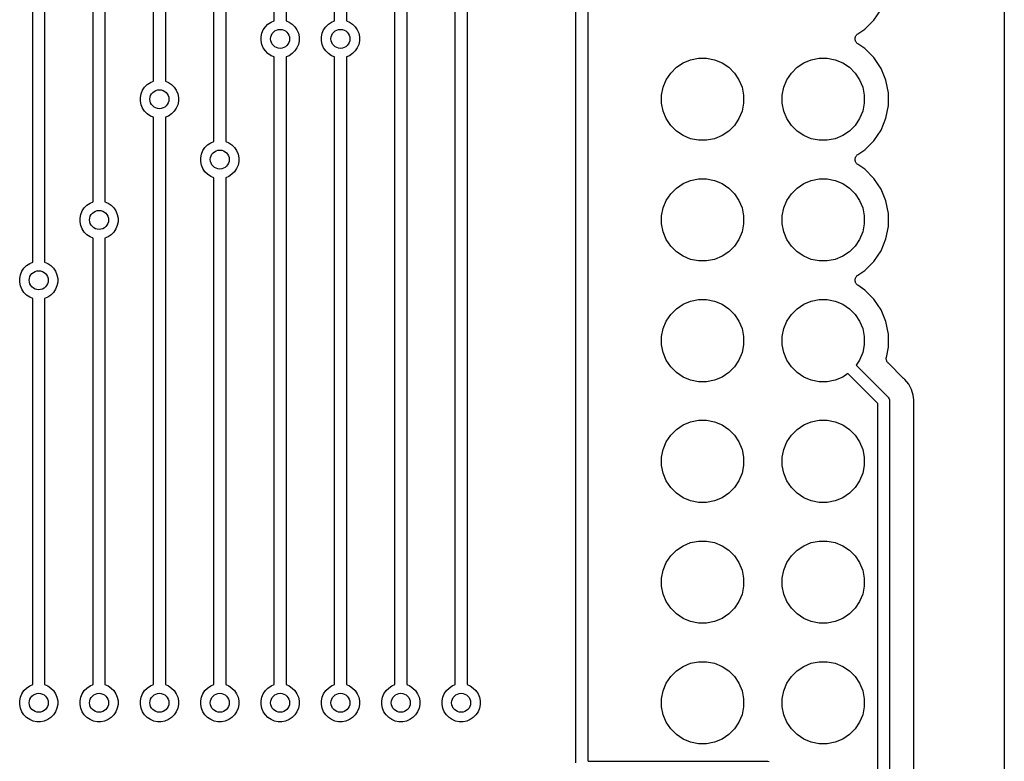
# Model space of a CAD drawing. Extents: x 4.65 to 8.55, y -5.31 to -3.29.
# Tile 23 of 29: x 7.73 to 8.55, y -4.7 to -4.08. Entities that reach past the tile are written whole.
import ezdxf

# ---------------------------------------------------------------- set-up
doc = ezdxf.new("R2010")
doc.units = 0
doc.header["$MEASUREMENT"] = 0
doc.layers.add('BLACK', color=7, linetype='CONTINUOUS')

msp = doc.modelspace()

# ---------------------------------------------------------------- linework, layer by layer
at = {"layer": 'BLACK', "linetype": 'CONTINUOUS'}
for p, q in [((8.55, -3.85309), (8.55, -5.19793)), ((7.74508, -4.28499), (7.74508, -3.91501)), ((7.75492, -3.91501), (7.75492, -4.28499)), ((7.79508, -4.23499), (7.79508, -3.91501)), ((7.80492, -3.91501), (7.80492, -4.23499)), ((7.84508, -4.13499), (7.84508, -3.91501)), ((7.85492, -3.91501), (7.85492, -4.13499)), ((7.89508, -4.18499), (7.89508, -3.91501)), ((7.90492, -3.91501), (7.90492, -4.18499)), ((7.94508, -4.08499), (7.94508, -3.91501)), ((7.95492, -3.91501), (7.95492, -4.08499)), ((7.99508, -4.08499), (7.99508, -3.91501)), ((8.00492, -3.91501), (8.00492, -4.08499)), ((8.04508, -4.63499), (8.04508, -3.91501)), ((8.05492, -3.91501), (8.05492, -4.63499)), ((8.09508, -4.63499), (8.09508, -3.91501)), ((8.10492, -3.91501), (8.10492, -4.63499)), ((8.19508, -4.69976), (8.19508, -3.95204)), ((8.20492, -3.95024), (8.20492, -4.69796)), ((8.44194, -4.08442), (8.44785, -4.07558)), ((7.93996, -4.08777), (7.94254, -4.08604)), ((7.94254, -4.08604), (7.94508, -4.08499)), ((7.95492, -4.08499), (7.95746, -4.08604)), ((7.95746, -4.08604), (7.96004, -4.08777)), ((7.98996, -4.08777), (7.99254, -4.08604)), ((7.99254, -4.08604), (7.99508, -4.08499)), ((8.00492, -4.08499), (8.00746, -4.08604)), ((8.00746, -4.08604), (8.01004, -4.08777)), ((8.43442, -4.09194), (8.44194, -4.08442)), ((7.93486, -4.09541), (7.93604, -4.09254)), ((7.93604, -4.09254), (7.93777, -4.08996)), ((7.93777, -4.08996), (7.93996, -4.08777)), ((7.96004, -4.08777), (7.96223, -4.08996)), ((7.96223, -4.08996), (7.96396, -4.09254)), ((7.96396, -4.09254), (7.96514, -4.09541)), ((7.98486, -4.09541), (7.98604, -4.09254)), ((7.98604, -4.09254), (7.98777, -4.08996)), ((7.98777, -4.08996), (7.98996, -4.08777)), ((8.01004, -4.08777), (8.01223, -4.08996)), ((8.01223, -4.08996), (8.01396, -4.09254)), ((8.01396, -4.09254), (8.01514, -4.09541)), ((8.42859, -4.09584), (8.43442, -4.09194)), ((7.93425, -4.09845), (7.93486, -4.09541)), ((7.93425, -4.10155), (7.93425, -4.09845)), ((7.93486, -4.10459), (7.93425, -4.10155)), ((7.96514, -4.09541), (7.96575, -4.09845)), ((7.96575, -4.10155), (7.96514, -4.10459)), ((7.96575, -4.09845), (7.96575, -4.10155)), ((7.98425, -4.09845), (7.98486, -4.09541)), ((7.98425, -4.10155), (7.98425, -4.09845)), ((7.98486, -4.10459), (7.98425, -4.10155)), ((8.01514, -4.09541), (8.01575, -4.09845)), ((8.01575, -4.10155), (8.01514, -4.10459)), ((8.01575, -4.09845), (8.01575, -4.10155)), ((8.42637, -4.09995), (8.42642, -4.09948)), ((8.42637, -4.09997), (8.42637, -4.09995)), ((8.42637, -4.09998), (8.42637, -4.09997)), ((8.42641, -4.10045), (8.42637, -4.09998)), ((8.42645, -4.10092), (8.42641, -4.10045)), ((8.42642, -4.09948), (8.42647, -4.09901)), ((8.42646, -4.10094), (8.42645, -4.10092)), ((8.42646, -4.10095), (8.42646, -4.10094)), ((8.42659, -4.10141), (8.42646, -4.10095)), ((8.42647, -4.09898), (8.42661, -4.09853)), ((8.42647, -4.09899), (8.42647, -4.09898)), ((8.42647, -4.09901), (8.42647, -4.09899)), ((8.42673, -4.10186), (8.42659, -4.10141)), ((8.42661, -4.09853), (8.42675, -4.09807)), ((8.42673, -4.10187), (8.42673, -4.10186)), ((8.42674, -4.10189), (8.42673, -4.10187)), ((8.42696, -4.10231), (8.42674, -4.10189)), ((8.42675, -4.09807), (8.42676, -4.09806)), ((8.42676, -4.09805), (8.42699, -4.09763)), ((8.42676, -4.09806), (8.42676, -4.09805)), ((8.42718, -4.10273), (8.42696, -4.10231)), ((8.42699, -4.09763), (8.42721, -4.09721)), ((8.42718, -4.10274), (8.42718, -4.10273)), ((8.42719, -4.10275), (8.42718, -4.10274)), ((8.42749, -4.10312), (8.42719, -4.10275)), ((8.42721, -4.09721), (8.42722, -4.0972)), ((8.42722, -4.0972), (8.42723, -4.09719)), ((8.42723, -4.09719), (8.42753, -4.09683)), ((8.42779, -4.10349), (8.42749, -4.10312)), ((8.42753, -4.09683), (8.42783, -4.09646)), ((8.42783, -4.09646), (8.42784, -4.09645)), ((8.42784, -4.09645), (8.42785, -4.09644)), ((8.42785, -4.09644), (8.42822, -4.09614)), ((8.42822, -4.09614), (8.42859, -4.09584)), ((7.93604, -4.10746), (7.93486, -4.10459)), ((7.93777, -4.11004), (7.93604, -4.10746)), ((7.93996, -4.11223), (7.93777, -4.11004)), ((7.96223, -4.11004), (7.96004, -4.11223)), ((7.96396, -4.10746), (7.96223, -4.11004)), ((7.96514, -4.10459), (7.96396, -4.10746)), ((7.98604, -4.10746), (7.98486, -4.10459)), ((7.98777, -4.11004), (7.98604, -4.10746)), ((7.98996, -4.11223), (7.98777, -4.11004)), ((8.01223, -4.11004), (8.01004, -4.11223)), ((8.01396, -4.10746), (8.01223, -4.11004)), ((8.01514, -4.10459), (8.01396, -4.10746)), ((8.4278, -4.1035), (8.42779, -4.10349)), ((8.4278, -4.10351), (8.4278, -4.1035)), ((8.42816, -4.10381), (8.4278, -4.10351)), ((8.42853, -4.10412), (8.42816, -4.10381)), ((8.42855, -4.10413), (8.42853, -4.10412)), ((8.42859, -4.10416), (8.42855, -4.10413)), ((8.42855, -4.10413), (8.42855, -4.10413)), ((8.42855, -4.10413), (8.42855, -4.10413)), ((8.43442, -4.10806), (8.42859, -4.10416)), ((8.44194, -4.11558), (8.43442, -4.10806)), ((7.94254, -4.11396), (7.93996, -4.11223)), ((7.94508, -4.11501), (7.94254, -4.11396)), ((7.94508, -4.63499), (7.94508, -4.11501)), ((7.95746, -4.11396), (7.95492, -4.11501)), ((7.95492, -4.11501), (7.95492, -4.63499)), ((7.96004, -4.11223), (7.95746, -4.11396)), ((7.99254, -4.11396), (7.98996, -4.11223)), ((7.99508, -4.11501), (7.99254, -4.11396)), ((7.99508, -4.63499), (7.99508, -4.11501)), ((8.00746, -4.11396), (8.00492, -4.11501)), ((8.00492, -4.11501), (8.00492, -4.63499)), ((8.01004, -4.11223), (8.00746, -4.11396)), ((8.28389, -4.11987), (8.29008, -4.11731)), ((8.29008, -4.11731), (8.29665, -4.116)), ((8.29665, -4.116), (8.30335, -4.116)), ((8.30335, -4.116), (8.30992, -4.11731)), ((8.30992, -4.11731), (8.31611, -4.11987)), ((8.38389, -4.11987), (8.39008, -4.11731)), ((8.39008, -4.11731), (8.39665, -4.116)), ((8.39665, -4.116), (8.40335, -4.116)), ((8.40335, -4.116), (8.40992, -4.11731)), ((8.40992, -4.11731), (8.41611, -4.11987)), ((8.44785, -4.12442), (8.44194, -4.11558)), ((8.27359, -4.12833), (8.27833, -4.12359)), ((8.27833, -4.12359), (8.28389, -4.11987)), ((8.31611, -4.11987), (8.32167, -4.12359)), ((8.32167, -4.12359), (8.32641, -4.12833)), ((8.37359, -4.12833), (8.37833, -4.12359)), ((8.37833, -4.12359), (8.38389, -4.11987)), ((8.41611, -4.11987), (8.42167, -4.12359)), ((8.42167, -4.12359), (8.42641, -4.12833)), ((8.45192, -4.13425), (8.44785, -4.12442)), ((7.84254, -4.13604), (7.84508, -4.13499)), ((7.85492, -4.13499), (7.85746, -4.13604)), ((8.26731, -4.14008), (8.26987, -4.13389)), ((8.26987, -4.13389), (8.27359, -4.12833)), ((8.32641, -4.12833), (8.33013, -4.13389)), ((8.33013, -4.13389), (8.33269, -4.14008)), ((8.36731, -4.14008), (8.36987, -4.13389)), ((8.36987, -4.13389), (8.37359, -4.12833)), ((8.42641, -4.12833), (8.43013, -4.13389)), ((8.43013, -4.13389), (8.43269, -4.14008)), ((8.454, -4.14468), (8.45192, -4.13425)), ((7.83486, -4.14541), (7.83604, -4.14254)), ((7.83604, -4.14254), (7.83777, -4.13996)), ((7.83777, -4.13996), (7.83996, -4.13777)), ((7.83996, -4.13777), (7.84254, -4.13604)), ((7.85746, -4.13604), (7.86004, -4.13777)), ((7.86004, -4.13777), (7.86223, -4.13996)), ((7.86223, -4.13996), (7.86396, -4.14254)), ((7.86396, -4.14254), (7.86514, -4.14541)), ((8.266, -4.14665), (8.26731, -4.14008)), ((8.33269, -4.14008), (8.334, -4.14665)), ((8.366, -4.14665), (8.36731, -4.14008)), ((8.43269, -4.14008), (8.434, -4.14665)), ((7.83425, -4.14845), (7.83486, -4.14541)), ((7.83425, -4.15155), (7.83425, -4.14845)), ((7.83486, -4.15459), (7.83425, -4.15155)), ((7.86514, -4.14541), (7.86575, -4.14845)), ((7.86575, -4.15155), (7.86514, -4.15459)), ((7.86575, -4.14845), (7.86575, -4.15155)), ((8.266, -4.15335), (8.266, -4.14665)), ((8.334, -4.14665), (8.334, -4.15335)), ((8.366, -4.15335), (8.366, -4.14665)), ((8.434, -4.14665), (8.434, -4.15335)), ((8.454, -4.15532), (8.454, -4.14468)), ((7.83604, -4.15746), (7.83486, -4.15459)), ((7.83777, -4.16004), (7.83604, -4.15746)), ((7.83996, -4.16223), (7.83777, -4.16004)), ((7.86223, -4.16004), (7.86004, -4.16223)), ((7.86396, -4.15746), (7.86223, -4.16004)), ((7.86514, -4.15459), (7.86396, -4.15746)), ((8.26731, -4.15992), (8.266, -4.15335)), ((8.26987, -4.16611), (8.26731, -4.15992)), ((8.33269, -4.15992), (8.33013, -4.16611)), ((8.334, -4.15335), (8.33269, -4.15992)), ((8.36731, -4.15992), (8.366, -4.15335)), ((8.36987, -4.16611), (8.36731, -4.15992)), ((8.43269, -4.15992), (8.43013, -4.16611)), ((8.434, -4.15335), (8.43269, -4.15992)), ((8.45192, -4.16575), (8.454, -4.15532)), ((7.84254, -4.16396), (7.83996, -4.16223)), ((7.84508, -4.16501), (7.84254, -4.16396)), ((7.84508, -4.63499), (7.84508, -4.16501)), ((7.85746, -4.16396), (7.85492, -4.16501)), ((7.85492, -4.16501), (7.85492, -4.63499)), ((7.86004, -4.16223), (7.85746, -4.16396)), ((8.27359, -4.17167), (8.26987, -4.16611)), ((8.33013, -4.16611), (8.32641, -4.17167)), ((8.37359, -4.17167), (8.36987, -4.16611)), ((8.43013, -4.16611), (8.42641, -4.17167)), ((8.44785, -4.17558), (8.45192, -4.16575)), ((8.27833, -4.17641), (8.27359, -4.17167)), ((8.28389, -4.18013), (8.27833, -4.17641)), ((8.32167, -4.17641), (8.31611, -4.18013)), ((8.32641, -4.17167), (8.32167, -4.17641)), ((8.37833, -4.17641), (8.37359, -4.17167)), ((8.38389, -4.18013), (8.37833, -4.17641)), ((8.42167, -4.17641), (8.41611, -4.18013)), ((8.42641, -4.17167), (8.42167, -4.17641)), ((8.44194, -4.18442), (8.44785, -4.17558)), ((8.29008, -4.18269), (8.28389, -4.18013)), ((8.29665, -4.184), (8.29008, -4.18269)), ((8.30335, -4.184), (8.29665, -4.184)), ((8.30992, -4.18269), (8.30335, -4.184)), ((8.31611, -4.18013), (8.30992, -4.18269)), ((8.39008, -4.18269), (8.38389, -4.18013)), ((8.39665, -4.184), (8.39008, -4.18269)), ((8.40335, -4.184), (8.39665, -4.184)), ((8.40992, -4.18269), (8.40335, -4.184)), ((8.41611, -4.18013), (8.40992, -4.18269)), ((8.43442, -4.19194), (8.44194, -4.18442)), ((7.88486, -4.19541), (7.88604, -4.19254)), ((7.88604, -4.19254), (7.88777, -4.18996)), ((7.88777, -4.18996), (7.88996, -4.18777)), ((7.88996, -4.18777), (7.89254, -4.18604)), ((7.89254, -4.18604), (7.89508, -4.18499)), ((7.90492, -4.18499), (7.90746, -4.18604)), ((7.90746, -4.18604), (7.91004, -4.18777)), ((7.91004, -4.18777), (7.91223, -4.18996)), ((7.91223, -4.18996), (7.91396, -4.19254)), ((7.91396, -4.19254), (7.91514, -4.19541)), ((8.42859, -4.19584), (8.43442, -4.19194)), ((7.88425, -4.19845), (7.88486, -4.19541)), ((7.88425, -4.20155), (7.88425, -4.19845)), ((7.91514, -4.19541), (7.91575, -4.19845)), ((7.91575, -4.19845), (7.91575, -4.20155)), ((8.42637, -4.19995), (8.42642, -4.19948)), ((8.42637, -4.19997), (8.42637, -4.19995)), ((8.42637, -4.19998), (8.42637, -4.19997)), ((8.42641, -4.20045), (8.42637, -4.19998)), ((8.42645, -4.20092), (8.42641, -4.20045)), ((8.42642, -4.19948), (8.42647, -4.19901)), ((8.42646, -4.20094), (8.42645, -4.20092)), ((8.42646, -4.20095), (8.42646, -4.20094)), ((8.42659, -4.20141), (8.42646, -4.20095)), ((8.42647, -4.19898), (8.42661, -4.19853)), ((8.42647, -4.19899), (8.42647, -4.19898)), ((8.42647, -4.19901), (8.42647, -4.19899)), ((8.42661, -4.19853), (8.42675, -4.19807)), ((8.42675, -4.19807), (8.42676, -4.19806)), ((8.42676, -4.19805), (8.42699, -4.19763)), ((8.42676, -4.19806), (8.42676, -4.19805)), ((8.42699, -4.19763), (8.42721, -4.19721)), ((8.42721, -4.19721), (8.42722, -4.1972)), ((8.42722, -4.1972), (8.42723, -4.19719)), ((8.42723, -4.19719), (8.42753, -4.19683)), ((8.42753, -4.19683), (8.42783, -4.19646)), ((8.42783, -4.19646), (8.42784, -4.19645)), ((8.42784, -4.19645), (8.42785, -4.19644)), ((8.42785, -4.19644), (8.42822, -4.19614)), ((8.42822, -4.19614), (8.42859, -4.19584)), ((7.88486, -4.20459), (7.88425, -4.20155)), ((7.88604, -4.20746), (7.88486, -4.20459)), ((7.88777, -4.21004), (7.88604, -4.20746)), ((7.91396, -4.20746), (7.91223, -4.21004)), ((7.91514, -4.20459), (7.91396, -4.20746)), ((7.91575, -4.20155), (7.91514, -4.20459)), ((8.42673, -4.20186), (8.42659, -4.20141)), ((8.42673, -4.20187), (8.42673, -4.20186)), ((8.42674, -4.20189), (8.42673, -4.20187)), ((8.42696, -4.20231), (8.42674, -4.20189)), ((8.42718, -4.20273), (8.42696, -4.20231)), ((8.42718, -4.20274), (8.42718, -4.20273)), ((8.42719, -4.20275), (8.42718, -4.20274)), ((8.42749, -4.20312), (8.42719, -4.20275)), ((8.42779, -4.20349), (8.42749, -4.20312)), ((8.4278, -4.2035), (8.42779, -4.20349)), ((8.4278, -4.20351), (8.4278, -4.2035)), ((8.42816, -4.20381), (8.4278, -4.20351)), ((8.42853, -4.20412), (8.42816, -4.20381)), ((8.42855, -4.20413), (8.42853, -4.20412)), ((8.42859, -4.20416), (8.42855, -4.20413)), ((8.42855, -4.20413), (8.42855, -4.20413)), ((8.42855, -4.20413), (8.42855, -4.20413)), ((8.43442, -4.20806), (8.42859, -4.20416)), ((8.44194, -4.21558), (8.43442, -4.20806)), ((7.88996, -4.21223), (7.88777, -4.21004)), ((7.89254, -4.21396), (7.88996, -4.21223)), ((7.89508, -4.21501), (7.89254, -4.21396)), ((7.89508, -4.63499), (7.89508, -4.21501)), ((7.90746, -4.21396), (7.90492, -4.21501)), ((7.90492, -4.21501), (7.90492, -4.63499)), ((7.91004, -4.21223), (7.90746, -4.21396)), ((7.91223, -4.21004), (7.91004, -4.21223)), ((8.28389, -4.21987), (8.29008, -4.21731)), ((8.29008, -4.21731), (8.29665, -4.216)), ((8.29665, -4.216), (8.30335, -4.216)), ((8.30335, -4.216), (8.30992, -4.21731)), ((8.30992, -4.21731), (8.31611, -4.21987)), ((8.38389, -4.21987), (8.39008, -4.21731)), ((8.39008, -4.21731), (8.39665, -4.216)), ((8.39665, -4.216), (8.40335, -4.216)), ((8.40335, -4.216), (8.40992, -4.21731)), ((8.40992, -4.21731), (8.41611, -4.21987)), ((8.44785, -4.22442), (8.44194, -4.21558)), ((8.27359, -4.22833), (8.27833, -4.22359)), ((8.27833, -4.22359), (8.28389, -4.21987)), ((8.31611, -4.21987), (8.32167, -4.22359)), ((8.32167, -4.22359), (8.32641, -4.22833)), ((8.37359, -4.22833), (8.37833, -4.22359)), ((8.37833, -4.22359), (8.38389, -4.21987)), ((8.41611, -4.21987), (8.42167, -4.22359)), ((8.42167, -4.22359), (8.42641, -4.22833)), ((8.45192, -4.23425), (8.44785, -4.22442)), ((8.26987, -4.23389), (8.27359, -4.22833)), ((8.32641, -4.22833), (8.33013, -4.23389)), ((8.36987, -4.23389), (8.37359, -4.22833)), ((8.42641, -4.22833), (8.43013, -4.23389)), ((7.78604, -4.24254), (7.78777, -4.23996)), ((7.78777, -4.23996), (7.78996, -4.23777)), ((7.78996, -4.23777), (7.79254, -4.23604)), ((7.79254, -4.23604), (7.79508, -4.23499)), ((7.80492, -4.23499), (7.80746, -4.23604)), ((7.80746, -4.23604), (7.81004, -4.23777)), ((7.81004, -4.23777), (7.81223, -4.23996)), ((7.81223, -4.23996), (7.81396, -4.24254)), ((8.266, -4.24665), (8.26731, -4.24008)), ((8.26731, -4.24008), (8.26987, -4.23389)), ((8.33013, -4.23389), (8.33269, -4.24008)), ((8.33269, -4.24008), (8.334, -4.24665)), ((8.366, -4.24665), (8.36731, -4.24008)), ((8.36731, -4.24008), (8.36987, -4.23389)), ((8.43013, -4.23389), (8.43269, -4.24008)), ((8.43269, -4.24008), (8.434, -4.24665)), ((8.454, -4.24468), (8.45192, -4.23425)), ((7.78425, -4.24845), (7.78486, -4.24541)), ((7.78425, -4.25155), (7.78425, -4.24845)), ((7.78486, -4.24541), (7.78604, -4.24254)), ((7.81396, -4.24254), (7.81514, -4.24541)), ((7.81514, -4.24541), (7.81575, -4.24845)), ((7.81575, -4.24845), (7.81575, -4.25155)), ((8.266, -4.25335), (8.266, -4.24665)), ((8.334, -4.24665), (8.334, -4.25335)), ((8.366, -4.25335), (8.366, -4.24665)), ((8.434, -4.24665), (8.434, -4.25335)), ((8.454, -4.25532), (8.454, -4.24468)), ((7.78486, -4.25459), (7.78425, -4.25155)), ((7.78604, -4.25746), (7.78486, -4.25459)), ((7.78777, -4.26004), (7.78604, -4.25746)), ((7.81396, -4.25746), (7.81223, -4.26004)), ((7.81514, -4.25459), (7.81396, -4.25746)), ((7.81575, -4.25155), (7.81514, -4.25459)), ((8.26731, -4.25992), (8.266, -4.25335)), ((8.334, -4.25335), (8.33269, -4.25992)), ((8.36731, -4.25992), (8.366, -4.25335)), ((8.434, -4.25335), (8.43269, -4.25992)), ((8.45192, -4.26575), (8.454, -4.25532)), ((7.78996, -4.26223), (7.78777, -4.26004)), ((7.79254, -4.26396), (7.78996, -4.26223)), ((7.79508, -4.26501), (7.79254, -4.26396)), ((7.79508, -4.63499), (7.79508, -4.26501)), ((7.80746, -4.26396), (7.80492, -4.26501)), ((7.80492, -4.26501), (7.80492, -4.63499)), ((7.81004, -4.26223), (7.80746, -4.26396)), ((7.81223, -4.26004), (7.81004, -4.26223)), ((8.26987, -4.26611), (8.26731, -4.25992)), ((8.27359, -4.27167), (8.26987, -4.26611)), ((8.33013, -4.26611), (8.32641, -4.27167)), ((8.33269, -4.25992), (8.33013, -4.26611)), ((8.36987, -4.26611), (8.36731, -4.25992)), ((8.37359, -4.27167), (8.36987, -4.26611)), ((8.43013, -4.26611), (8.42641, -4.27167)), ((8.43269, -4.25992), (8.43013, -4.26611)), ((8.44785, -4.27558), (8.45192, -4.26575)), ((8.27833, -4.27641), (8.27359, -4.27167)), ((8.32641, -4.27167), (8.32167, -4.27641)), ((8.37833, -4.27641), (8.37359, -4.27167)), ((8.42641, -4.27167), (8.42167, -4.27641)), ((8.28389, -4.28013), (8.27833, -4.27641)), ((8.29008, -4.28269), (8.28389, -4.28013)), ((8.31611, -4.28013), (8.30992, -4.28269)), ((8.32167, -4.27641), (8.31611, -4.28013)), ((8.38389, -4.28013), (8.37833, -4.27641)), ((8.39008, -4.28269), (8.38389, -4.28013)), ((8.41611, -4.28013), (8.40992, -4.28269)), ((8.42167, -4.27641), (8.41611, -4.28013)), ((8.44194, -4.28442), (8.44785, -4.27558)), ((7.73604, -4.29254), (7.73777, -4.28996)), ((7.73777, -4.28996), (7.73996, -4.28777)), ((7.73996, -4.28777), (7.74254, -4.28604)), ((7.74254, -4.28604), (7.74508, -4.28499)), ((7.75492, -4.28499), (7.75746, -4.28604)), ((7.75746, -4.28604), (7.76004, -4.28777)), ((7.76004, -4.28777), (7.76223, -4.28996)), ((7.76223, -4.28996), (7.76396, -4.29254)), ((8.29665, -4.284), (8.29008, -4.28269)), ((8.30335, -4.284), (8.29665, -4.284)), ((8.30992, -4.28269), (8.30335, -4.284)), ((8.39665, -4.284), (8.39008, -4.28269)), ((8.40335, -4.284), (8.39665, -4.284)), ((8.40992, -4.28269), (8.40335, -4.284)), ((8.43442, -4.29194), (8.44194, -4.28442)), ((7.73425, -4.29845), (7.73486, -4.29541)), ((7.73425, -4.30155), (7.73425, -4.29845)), ((7.73486, -4.29541), (7.73604, -4.29254)), ((7.76396, -4.29254), (7.76514, -4.29541)), ((7.76514, -4.29541), (7.76575, -4.29845)), ((7.76575, -4.29845), (7.76575, -4.30155)), ((8.42647, -4.29898), (8.42661, -4.29853)), ((8.42647, -4.29899), (8.42647, -4.29898)), ((8.42647, -4.29901), (8.42647, -4.29899)), ((8.42661, -4.29853), (8.42675, -4.29807)), ((8.42675, -4.29807), (8.42676, -4.29806)), ((8.42676, -4.29805), (8.42699, -4.29763)), ((8.42676, -4.29806), (8.42676, -4.29805)), ((8.42699, -4.29763), (8.42721, -4.29721)), ((8.42721, -4.29721), (8.42722, -4.2972)), ((8.42722, -4.2972), (8.42723, -4.29719)), ((8.42723, -4.29719), (8.42753, -4.29683)), ((8.42753, -4.29683), (8.42783, -4.29646)), ((8.42783, -4.29646), (8.42784, -4.29645)), ((8.42784, -4.29645), (8.42785, -4.29644)), ((8.42785, -4.29644), (8.42822, -4.29614)), ((8.42822, -4.29614), (8.42859, -4.29584)), ((8.42859, -4.29584), (8.43442, -4.29194)), ((7.73486, -4.30459), (7.73425, -4.30155)), ((7.73604, -4.30746), (7.73486, -4.30459)), ((7.76514, -4.30459), (7.76396, -4.30746)), ((7.76575, -4.30155), (7.76514, -4.30459)), ((8.42637, -4.29995), (8.42642, -4.29948)), ((8.42637, -4.29997), (8.42637, -4.29995)), ((8.42637, -4.29998), (8.42637, -4.29997)), ((8.42641, -4.30045), (8.42637, -4.29998)), ((8.42645, -4.30092), (8.42641, -4.30045)), ((8.42642, -4.29948), (8.42647, -4.29901)), ((8.42646, -4.30094), (8.42645, -4.30092)), ((8.42646, -4.30095), (8.42646, -4.30094)), ((8.42659, -4.30141), (8.42646, -4.30095)), ((8.42673, -4.30186), (8.42659, -4.30141)), ((8.42673, -4.30187), (8.42673, -4.30186)), ((8.42674, -4.30189), (8.42673, -4.30187)), ((8.42696, -4.30231), (8.42674, -4.30189)), ((8.42718, -4.30273), (8.42696, -4.30231)), ((8.42718, -4.30274), (8.42718, -4.30273)), ((8.42719, -4.30275), (8.42718, -4.30274)), ((8.42749, -4.30312), (8.42719, -4.30275)), ((8.42779, -4.30349), (8.42749, -4.30312)), ((8.4278, -4.3035), (8.42779, -4.30349)), ((8.4278, -4.30351), (8.4278, -4.3035)), ((8.42816, -4.30381), (8.4278, -4.30351)), ((8.42853, -4.30412), (8.42816, -4.30381)), ((8.42855, -4.30413), (8.42853, -4.30412)), ((8.42859, -4.30416), (8.42855, -4.30413)), ((8.42855, -4.30413), (8.42855, -4.30413)), ((8.42855, -4.30413), (8.42855, -4.30413)), ((8.43442, -4.30806), (8.42859, -4.30416)), ((7.73777, -4.31004), (7.73604, -4.30746)), ((7.73996, -4.31223), (7.73777, -4.31004)), ((7.74254, -4.31396), (7.73996, -4.31223)), ((7.74508, -4.31501), (7.74254, -4.31396)), ((7.74508, -4.63499), (7.74508, -4.31501)), ((7.75746, -4.31396), (7.75492, -4.31501)), ((7.75492, -4.31501), (7.75492, -4.63499)), ((7.76004, -4.31223), (7.75746, -4.31396)), ((7.76223, -4.31004), (7.76004, -4.31223)), ((7.76396, -4.30746), (7.76223, -4.31004)), ((8.44194, -4.31558), (8.43442, -4.30806)), ((8.27833, -4.32359), (8.28389, -4.31987)), ((8.28389, -4.31987), (8.29008, -4.31731)), ((8.29008, -4.31731), (8.29665, -4.316)), ((8.29665, -4.316), (8.30335, -4.316)), ((8.30335, -4.316), (8.30992, -4.31731)), ((8.30992, -4.31731), (8.31611, -4.31987)), ((8.31611, -4.31987), (8.32167, -4.32359)), ((8.37833, -4.32359), (8.38389, -4.31987)), ((8.38389, -4.31987), (8.39008, -4.31731)), ((8.39008, -4.31731), (8.39665, -4.316)), ((8.39665, -4.316), (8.40335, -4.316)), ((8.40335, -4.316), (8.40992, -4.31731)), ((8.40992, -4.31731), (8.41611, -4.31987)), ((8.41611, -4.31987), (8.42167, -4.32359)), ((8.44785, -4.32442), (8.44194, -4.31558)), ((8.26987, -4.33389), (8.27359, -4.32833)), ((8.27359, -4.32833), (8.27833, -4.32359)), ((8.32167, -4.32359), (8.32641, -4.32833)), ((8.32641, -4.32833), (8.33013, -4.33389)), ((8.36987, -4.33389), (8.37359, -4.32833)), ((8.37359, -4.32833), (8.37833, -4.32359)), ((8.42167, -4.32359), (8.42641, -4.32833)), ((8.42641, -4.32833), (8.43013, -4.33389)), ((8.45192, -4.33425), (8.44785, -4.32442)), ((8.26731, -4.34008), (8.26987, -4.33389)), ((8.33013, -4.33389), (8.33269, -4.34008)), ((8.36731, -4.34008), (8.36987, -4.33389)), ((8.43013, -4.33389), (8.43269, -4.34008)), ((8.454, -4.34468), (8.45192, -4.33425)), ((8.266, -4.34665), (8.26731, -4.34008)), ((8.266, -4.35335), (8.266, -4.34665)), ((8.33269, -4.34008), (8.334, -4.34665)), ((8.334, -4.34665), (8.334, -4.35335)), ((8.366, -4.34665), (8.36731, -4.34008)), ((8.366, -4.35335), (8.366, -4.34665)), ((8.43269, -4.34008), (8.434, -4.34665)), ((8.434, -4.34665), (8.434, -4.35335)), ((8.454, -4.35532), (8.454, -4.34468)), ((8.26731, -4.35992), (8.266, -4.35335)), ((8.334, -4.35335), (8.33269, -4.35992)), ((8.36731, -4.35992), (8.366, -4.35335)), ((8.434, -4.35335), (8.43269, -4.35992)), ((8.45229, -4.36391), (8.454, -4.35532)), ((8.26987, -4.36611), (8.26731, -4.35992)), ((8.33269, -4.35992), (8.33013, -4.36611)), ((8.36987, -4.36611), (8.36731, -4.35992)), ((8.43269, -4.35992), (8.43013, -4.36611)), ((8.45225, -4.36437), (8.45229, -4.36391)), ((8.27359, -4.37167), (8.26987, -4.36611)), ((8.27833, -4.37641), (8.27359, -4.37167)), ((8.32641, -4.37167), (8.32167, -4.37641)), ((8.33013, -4.36611), (8.32641, -4.37167)), ((8.37359, -4.37167), (8.36987, -4.36611)), ((8.37833, -4.37641), (8.37359, -4.37167)), ((8.43013, -4.36611), (8.4273, -4.37034)), ((8.4273, -4.37034), (8.45331, -4.39635)), ((8.4522, -4.36483), (8.45225, -4.36437)), ((8.4522, -4.36485), (8.4522, -4.36483)), ((8.4522, -4.36488), (8.4522, -4.36485)), ((8.45224, -4.36534), (8.4522, -4.36488)), ((8.45228, -4.3658), (8.45224, -4.36534)), ((8.45229, -4.36582), (8.45228, -4.3658)), ((8.45229, -4.36585), (8.45229, -4.36582)), ((8.45242, -4.36629), (8.45229, -4.36585)), ((8.45255, -4.36674), (8.45242, -4.36629)), ((8.45256, -4.36676), (8.45255, -4.36674)), ((8.45257, -4.36678), (8.45256, -4.36676)), ((8.45279, -4.36719), (8.45257, -4.36678)), ((8.453, -4.3676), (8.45279, -4.36719)), ((8.45302, -4.36762), (8.453, -4.3676)), ((8.45303, -4.36764), (8.45302, -4.36762)), ((8.45332, -4.368), (8.45303, -4.36764)), ((8.45361, -4.36837), (8.45332, -4.368)), ((8.45364, -4.3684), (8.45361, -4.36837)), ((8.45365, -4.3684), (8.45364, -4.3684)), ((8.45364, -4.3684), (8.45364, -4.3684)), ((8.45366, -4.36842), (8.45365, -4.3684)), ((8.46658, -4.38134), (8.45366, -4.36842)), ((8.28389, -4.38013), (8.27833, -4.37641)), ((8.29008, -4.38269), (8.28389, -4.38013)), ((8.31611, -4.38013), (8.30992, -4.38269)), ((8.32167, -4.37641), (8.31611, -4.38013)), ((8.38389, -4.38013), (8.37833, -4.37641)), ((8.39008, -4.38269), (8.38389, -4.38013)), ((8.41611, -4.38013), (8.40992, -4.38269)), ((8.42034, -4.3773), (8.41611, -4.38013)), ((8.44508, -4.40204), (8.42034, -4.3773)), ((8.29665, -4.384), (8.29008, -4.38269)), ((8.30335, -4.384), (8.29665, -4.384)), ((8.30992, -4.38269), (8.30335, -4.384)), ((8.39665, -4.384), (8.39008, -4.38269)), ((8.40335, -4.384), (8.39665, -4.384)), ((8.40992, -4.38269), (8.40335, -4.384)), ((8.46675, -4.38147), (8.46658, -4.38134)), ((8.46689, -4.38162), (8.46675, -4.38147)), ((8.46695, -4.38167), (8.46689, -4.38162)), ((8.46771, -4.38229), (8.46695, -4.38167)), ((8.47082, -4.38609), (8.46771, -4.38229)), ((8.47314, -4.39042), (8.47082, -4.38609)), ((8.45331, -4.39635), (8.4535, -4.3965)), ((8.4535, -4.3965), (8.45365, -4.39669)), ((8.45365, -4.39669), (8.45365, -4.39669)), ((8.45365, -4.39669), (8.45397, -4.39708)), ((8.47456, -4.39511), (8.47314, -4.39042)), ((8.47494, -4.39901), (8.47456, -4.39511)), ((8.44508, -4.96722), (8.44508, -4.40204)), ((8.45397, -4.39708), (8.45411, -4.39725)), ((8.45411, -4.39725), (8.45457, -4.39811)), ((8.45457, -4.39811), (8.45485, -4.39904)), ((8.45485, -4.39904), (8.45492, -4.39976)), ((8.45492, -4.39976), (8.45492, -4.39976)), ((8.45492, -4.39976), (8.45495, -4.4)), ((8.45495, -4.4), (8.45492, -4.40024)), ((8.45492, -4.40024), (8.45492, -4.96902)), ((8.47492, -4.4014), (8.47495, -4.40119)), ((8.47492, -4.40147), (8.47492, -4.4014)), ((8.47492, -4.96779), (8.47492, -4.40147)), ((8.47495, -4.39902), (8.47494, -4.39901)), ((8.47504, -4.4), (8.47495, -4.39902)), ((8.47495, -4.40098), (8.47504, -4.4)), ((8.47495, -4.40119), (8.47495, -4.40098)), ((8.27833, -4.42359), (8.28389, -4.41987)), ((8.28389, -4.41987), (8.29008, -4.41731)), ((8.29008, -4.41731), (8.29665, -4.416)), ((8.29665, -4.416), (8.30335, -4.416)), ((8.30335, -4.416), (8.30992, -4.41731)), ((8.30992, -4.41731), (8.31611, -4.41987)), ((8.31611, -4.41987), (8.32167, -4.42359)), ((8.37833, -4.42359), (8.38389, -4.41987)), ((8.38389, -4.41987), (8.39008, -4.41731)), ((8.39008, -4.41731), (8.39665, -4.416)), ((8.39665, -4.416), (8.40335, -4.416)), ((8.40335, -4.416), (8.40992, -4.41731)), ((8.40992, -4.41731), (8.41611, -4.41987)), ((8.41611, -4.41987), (8.42167, -4.42359)), ((8.26987, -4.43389), (8.27359, -4.42833)), ((8.27359, -4.42833), (8.27833, -4.42359)), ((8.32167, -4.42359), (8.32641, -4.42833)), ((8.32641, -4.42833), (8.33013, -4.43389)), ((8.36987, -4.43389), (8.37359, -4.42833)), ((8.37359, -4.42833), (8.37833, -4.42359)), ((8.42167, -4.42359), (8.42641, -4.42833)), ((8.42641, -4.42833), (8.43013, -4.43389)), ((8.26731, -4.44008), (8.26987, -4.43389)), ((8.33013, -4.43389), (8.33269, -4.44008)), ((8.36731, -4.44008), (8.36987, -4.43389)), ((8.43013, -4.43389), (8.43269, -4.44008)), ((8.266, -4.44665), (8.26731, -4.44008)), ((8.33269, -4.44008), (8.334, -4.44665)), ((8.366, -4.44665), (8.36731, -4.44008)), ((8.43269, -4.44008), (8.434, -4.44665)), ((8.266, -4.45335), (8.266, -4.44665)), ((8.26731, -4.45992), (8.266, -4.45335)), ((8.334, -4.45335), (8.33269, -4.45992)), ((8.334, -4.44665), (8.334, -4.45335)), ((8.366, -4.45335), (8.366, -4.44665)), ((8.36731, -4.45992), (8.366, -4.45335)), ((8.434, -4.45335), (8.43269, -4.45992)), ((8.434, -4.44665), (8.434, -4.45335)), ((8.26987, -4.46611), (8.26731, -4.45992)), ((8.33269, -4.45992), (8.33013, -4.46611)), ((8.36987, -4.46611), (8.36731, -4.45992)), ((8.43269, -4.45992), (8.43013, -4.46611)), ((8.27359, -4.47167), (8.26987, -4.46611)), ((8.33013, -4.46611), (8.32641, -4.47167)), ((8.37359, -4.47167), (8.36987, -4.46611)), ((8.43013, -4.46611), (8.42641, -4.47167)), ((8.27833, -4.47641), (8.27359, -4.47167)), ((8.28389, -4.48013), (8.27833, -4.47641)), ((8.32167, -4.47641), (8.31611, -4.48013)), ((8.32641, -4.47167), (8.32167, -4.47641)), ((8.37833, -4.47641), (8.37359, -4.47167)), ((8.38389, -4.48013), (8.37833, -4.47641)), ((8.42167, -4.47641), (8.41611, -4.48013)), ((8.42641, -4.47167), (8.42167, -4.47641)), ((8.29008, -4.48269), (8.28389, -4.48013)), ((8.29665, -4.484), (8.29008, -4.48269)), ((8.30335, -4.484), (8.29665, -4.484)), ((8.30992, -4.48269), (8.30335, -4.484)), ((8.31611, -4.48013), (8.30992, -4.48269)), ((8.39008, -4.48269), (8.38389, -4.48013)), ((8.39665, -4.484), (8.39008, -4.48269)), ((8.40335, -4.484), (8.39665, -4.484)), ((8.40992, -4.48269), (8.40335, -4.484)), ((8.41611, -4.48013), (8.40992, -4.48269)), ((8.28389, -4.51987), (8.29008, -4.51731)), ((8.29008, -4.51731), (8.29665, -4.516)), ((8.29665, -4.516), (8.30335, -4.516)), ((8.30335, -4.516), (8.30992, -4.51731)), ((8.30992, -4.51731), (8.31611, -4.51987)), ((8.38389, -4.51987), (8.39008, -4.51731)), ((8.39008, -4.51731), (8.39665, -4.516)), ((8.39665, -4.516), (8.40335, -4.516)), ((8.40335, -4.516), (8.40992, -4.51731)), ((8.40992, -4.51731), (8.41611, -4.51987)), ((8.27359, -4.52833), (8.27833, -4.52359)), ((8.27833, -4.52359), (8.28389, -4.51987)), ((8.31611, -4.51987), (8.32167, -4.52359)), ((8.32167, -4.52359), (8.32641, -4.52833)), ((8.37359, -4.52833), (8.37833, -4.52359)), ((8.37833, -4.52359), (8.38389, -4.51987)), ((8.41611, -4.51987), (8.42167, -4.52359)), ((8.42167, -4.52359), (8.42641, -4.52833)), ((8.26731, -4.54008), (8.26987, -4.53389)), ((8.26987, -4.53389), (8.27359, -4.52833)), ((8.32641, -4.52833), (8.33013, -4.53389)), ((8.33013, -4.53389), (8.33269, -4.54008)), ((8.36731, -4.54008), (8.36987, -4.53389)), ((8.36987, -4.53389), (8.37359, -4.52833)), ((8.42641, -4.52833), (8.43013, -4.53389)), ((8.43013, -4.53389), (8.43269, -4.54008)), ((8.266, -4.54665), (8.26731, -4.54008)), ((8.33269, -4.54008), (8.334, -4.54665)), ((8.366, -4.54665), (8.36731, -4.54008)), ((8.43269, -4.54008), (8.434, -4.54665)), ((8.266, -4.55335), (8.266, -4.54665)), ((8.334, -4.54665), (8.334, -4.55335)), ((8.366, -4.55335), (8.366, -4.54665)), ((8.434, -4.54665), (8.434, -4.55335)), ((8.26731, -4.55992), (8.266, -4.55335)), ((8.26987, -4.56611), (8.26731, -4.55992)), ((8.33269, -4.55992), (8.33013, -4.56611)), ((8.334, -4.55335), (8.33269, -4.55992)), ((8.36731, -4.55992), (8.366, -4.55335)), ((8.36987, -4.56611), (8.36731, -4.55992)), ((8.43269, -4.55992), (8.43013, -4.56611)), ((8.434, -4.55335), (8.43269, -4.55992)), ((8.27359, -4.57167), (8.26987, -4.56611)), ((8.33013, -4.56611), (8.32641, -4.57167)), ((8.37359, -4.57167), (8.36987, -4.56611)), ((8.43013, -4.56611), (8.42641, -4.57167)), ((8.27833, -4.57641), (8.27359, -4.57167)), ((8.32641, -4.57167), (8.32167, -4.57641)), ((8.37833, -4.57641), (8.37359, -4.57167)), ((8.42641, -4.57167), (8.42167, -4.57641)), ((8.28389, -4.58013), (8.27833, -4.57641)), ((8.29008, -4.58269), (8.28389, -4.58013)), ((8.29665, -4.584), (8.29008, -4.58269)), ((8.30335, -4.584), (8.29665, -4.584)), ((8.30992, -4.58269), (8.30335, -4.584)), ((8.31611, -4.58013), (8.30992, -4.58269)), ((8.32167, -4.57641), (8.31611, -4.58013)), ((8.38389, -4.58013), (8.37833, -4.57641)), ((8.39008, -4.58269), (8.38389, -4.58013)), ((8.39665, -4.584), (8.39008, -4.58269)), ((8.40335, -4.584), (8.39665, -4.584)), ((8.40992, -4.58269), (8.40335, -4.584)), ((8.41611, -4.58013), (8.40992, -4.58269)), ((8.42167, -4.57641), (8.41611, -4.58013)), ((8.29008, -4.61731), (8.29665, -4.616)), ((8.29665, -4.616), (8.30335, -4.616)), ((8.30335, -4.616), (8.30992, -4.61731)), ((8.39008, -4.61731), (8.39665, -4.616)), ((8.39665, -4.616), (8.40335, -4.616)), ((8.40335, -4.616), (8.40992, -4.61731)), ((8.27359, -4.62833), (8.27833, -4.62359)), ((8.27833, -4.62359), (8.28389, -4.61987)), ((8.28389, -4.61987), (8.29008, -4.61731)), ((8.30992, -4.61731), (8.31611, -4.61987)), ((8.31611, -4.61987), (8.32167, -4.62359)), ((8.32167, -4.62359), (8.32641, -4.62833)), ((8.37359, -4.62833), (8.37833, -4.62359)), ((8.37833, -4.62359), (8.38389, -4.61987)), ((8.38389, -4.61987), (8.39008, -4.61731)), ((8.40992, -4.61731), (8.41611, -4.61987)), ((8.41611, -4.61987), (8.42167, -4.62359)), ((8.42167, -4.62359), (8.42641, -4.62833)), ((8.26987, -4.63389), (8.27359, -4.62833)), ((8.32641, -4.62833), (8.33013, -4.63389)), ((8.36987, -4.63389), (8.37359, -4.62833)), ((8.42641, -4.62833), (8.43013, -4.63389)), ((7.73604, -4.64254), (7.73777, -4.63996)), ((7.73777, -4.63996), (7.73996, -4.63777)), ((7.73996, -4.63777), (7.74254, -4.63604)), ((7.74254, -4.63604), (7.74508, -4.63499)), ((7.75492, -4.63499), (7.75746, -4.63604)), ((7.75746, -4.63604), (7.76004, -4.63777)), ((7.76004, -4.63777), (7.76223, -4.63996)), ((7.76223, -4.63996), (7.76396, -4.64254)), ((7.78604, -4.64254), (7.78777, -4.63996)), ((7.78777, -4.63996), (7.78996, -4.63777)), ((7.78996, -4.63777), (7.79254, -4.63604)), ((7.79254, -4.63604), (7.79508, -4.63499)), ((7.80492, -4.63499), (7.80746, -4.63604)), ((7.80746, -4.63604), (7.81004, -4.63777)), ((7.81004, -4.63777), (7.81223, -4.63996)), ((7.81223, -4.63996), (7.81396, -4.64254)), ((7.83604, -4.64254), (7.83777, -4.63996)), ((7.83777, -4.63996), (7.83996, -4.63777)), ((7.83996, -4.63777), (7.84254, -4.63604)), ((7.84254, -4.63604), (7.84508, -4.63499)), ((7.85492, -4.63499), (7.85746, -4.63604)), ((7.85746, -4.63604), (7.86004, -4.63777)), ((7.86004, -4.63777), (7.86223, -4.63996)), ((7.86223, -4.63996), (7.86396, -4.64254)), ((7.88604, -4.64254), (7.88777, -4.63996)), ((7.88777, -4.63996), (7.88996, -4.63777)), ((7.88996, -4.63777), (7.89254, -4.63604)), ((7.89254, -4.63604), (7.89508, -4.63499)), ((7.90492, -4.63499), (7.90746, -4.63604)), ((7.90746, -4.63604), (7.91004, -4.63777)), ((7.91004, -4.63777), (7.91223, -4.63996)), ((7.91223, -4.63996), (7.91396, -4.64254)), ((7.93604, -4.64254), (7.93777, -4.63996)), ((7.93777, -4.63996), (7.93996, -4.63777)), ((7.93996, -4.63777), (7.94254, -4.63604)), ((7.94254, -4.63604), (7.94508, -4.63499)), ((7.95492, -4.63499), (7.95746, -4.63604)), ((7.95746, -4.63604), (7.96004, -4.63777)), ((7.96004, -4.63777), (7.96223, -4.63996)), ((7.96223, -4.63996), (7.96396, -4.64254)), ((7.98604, -4.64254), (7.98777, -4.63996)), ((7.98777, -4.63996), (7.98996, -4.63777)), ((7.98996, -4.63777), (7.99254, -4.63604)), ((7.99254, -4.63604), (7.99508, -4.63499)), ((8.00492, -4.63499), (8.00746, -4.63604)), ((8.00746, -4.63604), (8.01004, -4.63777)), ((8.01004, -4.63777), (8.01223, -4.63996)), ((8.01223, -4.63996), (8.01396, -4.64254)), ((8.03604, -4.64254), (8.03777, -4.63996)), ((8.03777, -4.63996), (8.03996, -4.63777)), ((8.03996, -4.63777), (8.04254, -4.63604)), ((8.04254, -4.63604), (8.04508, -4.63499)), ((8.05492, -4.63499), (8.05746, -4.63604)), ((8.05746, -4.63604), (8.06004, -4.63777)), ((8.06004, -4.63777), (8.06223, -4.63996)), ((8.06223, -4.63996), (8.06396, -4.64254)), ((8.08604, -4.64254), (8.08777, -4.63996)), ((8.08777, -4.63996), (8.08996, -4.63777)), ((8.08996, -4.63777), (8.09254, -4.63604)), ((8.09254, -4.63604), (8.09508, -4.63499)), ((8.10492, -4.63499), (8.10746, -4.63604)), ((8.10746, -4.63604), (8.11004, -4.63777)), ((8.11004, -4.63777), (8.11223, -4.63996)), ((8.11223, -4.63996), (8.11396, -4.64254)), ((8.266, -4.64665), (8.26731, -4.64008)), ((8.26731, -4.64008), (8.26987, -4.63389)), ((8.33013, -4.63389), (8.33269, -4.64008)), ((8.33269, -4.64008), (8.334, -4.64665)), ((8.366, -4.64665), (8.36731, -4.64008)), ((8.36731, -4.64008), (8.36987, -4.63389)), ((8.43013, -4.63389), (8.43269, -4.64008)), ((8.43269, -4.64008), (8.434, -4.64665)), ((7.73425, -4.64845), (7.73486, -4.64541)), ((7.73425, -4.65155), (7.73425, -4.64845)), ((7.73486, -4.64541), (7.73604, -4.64254)), ((7.76396, -4.64254), (7.76514, -4.64541)), ((7.76514, -4.64541), (7.76575, -4.64845)), ((7.76575, -4.64845), (7.76575, -4.65155)), ((7.78425, -4.64845), (7.78486, -4.64541)), ((7.78425, -4.65155), (7.78425, -4.64845)), ((7.78486, -4.64541), (7.78604, -4.64254)), ((7.81396, -4.64254), (7.81514, -4.64541)), ((7.81514, -4.64541), (7.81575, -4.64845)), ((7.81575, -4.64845), (7.81575, -4.65155)), ((7.83425, -4.64845), (7.83486, -4.64541)), ((7.83425, -4.65155), (7.83425, -4.64845)), ((7.83486, -4.64541), (7.83604, -4.64254)), ((7.86396, -4.64254), (7.86514, -4.64541)), ((7.86514, -4.64541), (7.86575, -4.64845)), ((7.86575, -4.64845), (7.86575, -4.65155)), ((7.88425, -4.64845), (7.88486, -4.64541)), ((7.88425, -4.65155), (7.88425, -4.64845)), ((7.88486, -4.64541), (7.88604, -4.64254)), ((7.91396, -4.64254), (7.91514, -4.64541)), ((7.91514, -4.64541), (7.91575, -4.64845)), ((7.91575, -4.64845), (7.91575, -4.65155)), ((7.93425, -4.64845), (7.93486, -4.64541)), ((7.93425, -4.65155), (7.93425, -4.64845)), ((7.93486, -4.64541), (7.93604, -4.64254)), ((7.96396, -4.64254), (7.96514, -4.64541)), ((7.96514, -4.64541), (7.96575, -4.64845)), ((7.96575, -4.64845), (7.96575, -4.65155)), ((7.98425, -4.64845), (7.98486, -4.64541)), ((7.98425, -4.65155), (7.98425, -4.64845)), ((7.98486, -4.64541), (7.98604, -4.64254)), ((8.01396, -4.64254), (8.01514, -4.64541)), ((8.01514, -4.64541), (8.01575, -4.64845)), ((8.01575, -4.64845), (8.01575, -4.65155)), ((8.03425, -4.64845), (8.03486, -4.64541)), ((8.03425, -4.65155), (8.03425, -4.64845)), ((8.03486, -4.64541), (8.03604, -4.64254)), ((8.06396, -4.64254), (8.06514, -4.64541)), ((8.06514, -4.64541), (8.06575, -4.64845)), ((8.06575, -4.64845), (8.06575, -4.65155)), ((8.08425, -4.64845), (8.08486, -4.64541)), ((8.08425, -4.65155), (8.08425, -4.64845)), ((8.08486, -4.64541), (8.08604, -4.64254)), ((8.11396, -4.64254), (8.11514, -4.64541)), ((8.11514, -4.64541), (8.11575, -4.64845)), ((8.11575, -4.64845), (8.11575, -4.65155)), ((8.266, -4.65335), (8.266, -4.64665)), ((8.334, -4.64665), (8.334, -4.65335)), ((8.366, -4.65335), (8.366, -4.64665)), ((8.434, -4.64665), (8.434, -4.65335)), ((7.73486, -4.65459), (7.73425, -4.65155)), ((7.73604, -4.65746), (7.73486, -4.65459)), ((7.73777, -4.66004), (7.73604, -4.65746)), ((7.76396, -4.65746), (7.76223, -4.66004)), ((7.76514, -4.65459), (7.76396, -4.65746)), ((7.76575, -4.65155), (7.76514, -4.65459)), ((7.78486, -4.65459), (7.78425, -4.65155)), ((7.78604, -4.65746), (7.78486, -4.65459)), ((7.78777, -4.66004), (7.78604, -4.65746)), ((7.81396, -4.65746), (7.81223, -4.66004)), ((7.81514, -4.65459), (7.81396, -4.65746)), ((7.81575, -4.65155), (7.81514, -4.65459)), ((7.83486, -4.65459), (7.83425, -4.65155)), ((7.83604, -4.65746), (7.83486, -4.65459)), ((7.83777, -4.66004), (7.83604, -4.65746)), ((7.86396, -4.65746), (7.86223, -4.66004)), ((7.86514, -4.65459), (7.86396, -4.65746)), ((7.86575, -4.65155), (7.86514, -4.65459)), ((7.88486, -4.65459), (7.88425, -4.65155)), ((7.88604, -4.65746), (7.88486, -4.65459)), ((7.88777, -4.66004), (7.88604, -4.65746)), ((7.91396, -4.65746), (7.91223, -4.66004)), ((7.91514, -4.65459), (7.91396, -4.65746)), ((7.91575, -4.65155), (7.91514, -4.65459)), ((7.93486, -4.65459), (7.93425, -4.65155)), ((7.93604, -4.65746), (7.93486, -4.65459)), ((7.93777, -4.66004), (7.93604, -4.65746)), ((7.96396, -4.65746), (7.96223, -4.66004)), ((7.96514, -4.65459), (7.96396, -4.65746)), ((7.96575, -4.65155), (7.96514, -4.65459)), ((7.98486, -4.65459), (7.98425, -4.65155)), ((7.98604, -4.65746), (7.98486, -4.65459)), ((7.98777, -4.66004), (7.98604, -4.65746)), ((8.01396, -4.65746), (8.01223, -4.66004)), ((8.01514, -4.65459), (8.01396, -4.65746)), ((8.01575, -4.65155), (8.01514, -4.65459)), ((8.03486, -4.65459), (8.03425, -4.65155)), ((8.03604, -4.65746), (8.03486, -4.65459)), ((8.03777, -4.66004), (8.03604, -4.65746)), ((8.06396, -4.65746), (8.06223, -4.66004)), ((8.06514, -4.65459), (8.06396, -4.65746)), ((8.06575, -4.65155), (8.06514, -4.65459)), ((8.08486, -4.65459), (8.08425, -4.65155)), ((8.08604, -4.65746), (8.08486, -4.65459)), ((8.08777, -4.66004), (8.08604, -4.65746)), ((8.11396, -4.65746), (8.11223, -4.66004)), ((8.11514, -4.65459), (8.11396, -4.65746)), ((8.11575, -4.65155), (8.11514, -4.65459)), ((8.26731, -4.65992), (8.266, -4.65335)), ((8.334, -4.65335), (8.33269, -4.65992)), ((8.36731, -4.65992), (8.366, -4.65335)), ((8.434, -4.65335), (8.43269, -4.65992)), ((7.73996, -4.66223), (7.73777, -4.66004)), ((7.74254, -4.66396), (7.73996, -4.66223)), ((7.74541, -4.66514), (7.74254, -4.66396)), ((7.74845, -4.66575), (7.74541, -4.66514)), ((7.75155, -4.66575), (7.74845, -4.66575)), ((7.75459, -4.66514), (7.75155, -4.66575)), ((7.75746, -4.66396), (7.75459, -4.66514)), ((7.76004, -4.66223), (7.75746, -4.66396)), ((7.76223, -4.66004), (7.76004, -4.66223)), ((7.78996, -4.66223), (7.78777, -4.66004)), ((7.79254, -4.66396), (7.78996, -4.66223)), ((7.79541, -4.66514), (7.79254, -4.66396)), ((7.79845, -4.66575), (7.79541, -4.66514)), ((7.80155, -4.66575), (7.79845, -4.66575)), ((7.80459, -4.66514), (7.80155, -4.66575)), ((7.80746, -4.66396), (7.80459, -4.66514)), ((7.81004, -4.66223), (7.80746, -4.66396)), ((7.81223, -4.66004), (7.81004, -4.66223)), ((7.83996, -4.66223), (7.83777, -4.66004)), ((7.84254, -4.66396), (7.83996, -4.66223)), ((7.84541, -4.66514), (7.84254, -4.66396)), ((7.84845, -4.66575), (7.84541, -4.66514)), ((7.85155, -4.66575), (7.84845, -4.66575)), ((7.85459, -4.66514), (7.85155, -4.66575)), ((7.85746, -4.66396), (7.85459, -4.66514)), ((7.86004, -4.66223), (7.85746, -4.66396)), ((7.86223, -4.66004), (7.86004, -4.66223)), ((7.88996, -4.66223), (7.88777, -4.66004)), ((7.89254, -4.66396), (7.88996, -4.66223)), ((7.89541, -4.66514), (7.89254, -4.66396)), ((7.89845, -4.66575), (7.89541, -4.66514)), ((7.90155, -4.66575), (7.89845, -4.66575)), ((7.90459, -4.66514), (7.90155, -4.66575)), ((7.90746, -4.66396), (7.90459, -4.66514)), ((7.91004, -4.66223), (7.90746, -4.66396)), ((7.91223, -4.66004), (7.91004, -4.66223)), ((7.93996, -4.66223), (7.93777, -4.66004)), ((7.94254, -4.66396), (7.93996, -4.66223)), ((7.94541, -4.66514), (7.94254, -4.66396)), ((7.94845, -4.66575), (7.94541, -4.66514)), ((7.95155, -4.66575), (7.94845, -4.66575)), ((7.95459, -4.66514), (7.95155, -4.66575)), ((7.95746, -4.66396), (7.95459, -4.66514)), ((7.96004, -4.66223), (7.95746, -4.66396)), ((7.96223, -4.66004), (7.96004, -4.66223)), ((7.98996, -4.66223), (7.98777, -4.66004)), ((7.99254, -4.66396), (7.98996, -4.66223)), ((7.99541, -4.66514), (7.99254, -4.66396)), ((7.99845, -4.66575), (7.99541, -4.66514)), ((8.00155, -4.66575), (7.99845, -4.66575)), ((8.00459, -4.66514), (8.00155, -4.66575)), ((8.00746, -4.66396), (8.00459, -4.66514)), ((8.01004, -4.66223), (8.00746, -4.66396)), ((8.01223, -4.66004), (8.01004, -4.66223)), ((8.03996, -4.66223), (8.03777, -4.66004)), ((8.04254, -4.66396), (8.03996, -4.66223)), ((8.04541, -4.66514), (8.04254, -4.66396)), ((8.04845, -4.66575), (8.04541, -4.66514)), ((8.05155, -4.66575), (8.04845, -4.66575)), ((8.05459, -4.66514), (8.05155, -4.66575)), ((8.05746, -4.66396), (8.05459, -4.66514)), ((8.06004, -4.66223), (8.05746, -4.66396)), ((8.06223, -4.66004), (8.06004, -4.66223)), ((8.08996, -4.66223), (8.08777, -4.66004)), ((8.09254, -4.66396), (8.08996, -4.66223)), ((8.09541, -4.66514), (8.09254, -4.66396)), ((8.09845, -4.66575), (8.09541, -4.66514)), ((8.10155, -4.66575), (8.09845, -4.66575)), ((8.10459, -4.66514), (8.10155, -4.66575)), ((8.10746, -4.66396), (8.10459, -4.66514)), ((8.11004, -4.66223), (8.10746, -4.66396)), ((8.11223, -4.66004), (8.11004, -4.66223)), ((8.26987, -4.66611), (8.26731, -4.65992)), ((8.33269, -4.65992), (8.33013, -4.66611)), ((8.36987, -4.66611), (8.36731, -4.65992)), ((8.43269, -4.65992), (8.43013, -4.66611)), ((8.27359, -4.67167), (8.26987, -4.66611)), ((8.27833, -4.67641), (8.27359, -4.67167)), ((8.32641, -4.67167), (8.32167, -4.67641)), ((8.33013, -4.66611), (8.32641, -4.67167)), ((8.37359, -4.67167), (8.36987, -4.66611)), ((8.37833, -4.67641), (8.37359, -4.67167)), ((8.42641, -4.67167), (8.42167, -4.67641)), ((8.43013, -4.66611), (8.42641, -4.67167)), ((8.28389, -4.68013), (8.27833, -4.67641)), ((8.29008, -4.68269), (8.28389, -4.68013)), ((8.31611, -4.68013), (8.30992, -4.68269)), ((8.32167, -4.67641), (8.31611, -4.68013)), ((8.38389, -4.68013), (8.37833, -4.67641)), ((8.39008, -4.68269), (8.38389, -4.68013)), ((8.41611, -4.68013), (8.40992, -4.68269)), ((8.42167, -4.67641), (8.41611, -4.68013)), ((8.29665, -4.684), (8.29008, -4.68269)), ((8.30335, -4.684), (8.29665, -4.684)), ((8.30992, -4.68269), (8.30335, -4.684)), ((8.39665, -4.684), (8.39008, -4.68269)), ((8.40335, -4.684), (8.39665, -4.684)), ((8.40992, -4.68269), (8.40335, -4.684)), ((8.20492, -4.69796), (8.20524, -4.69828)), ((8.20524, -4.69828), (8.35296, -4.69828)), ((8.35296, -4.69828), (8.3532, -4.69826)), ((8.3532, -4.69826), (8.35345, -4.69828)), ((8.35345, -4.69828), (8.35345, -4.69828)), ((8.35345, -4.69828), (8.35417, -4.69835)), ((8.35417, -4.69835), (8.3551, -4.69864))]:
    msp.add_line(p, q, dxfattribs=at)
at = {"layer": 'BLACK'}
for centre in [(7.95, -4.1), (8, -4.1), (7.85, -4.15), (7.9, -4.2), (7.8, -4.25), (7.75, -4.3), (7.75, -4.65), (7.8, -4.65), (7.85, -4.65), (7.9, -4.65), (7.95, -4.65), (8, -4.65), (8.05, -4.65), (8.1, -4.65)]:
    msp.add_circle(centre, 0.00787, dxfattribs=at)

doc.saveas('drawing.dxf')
